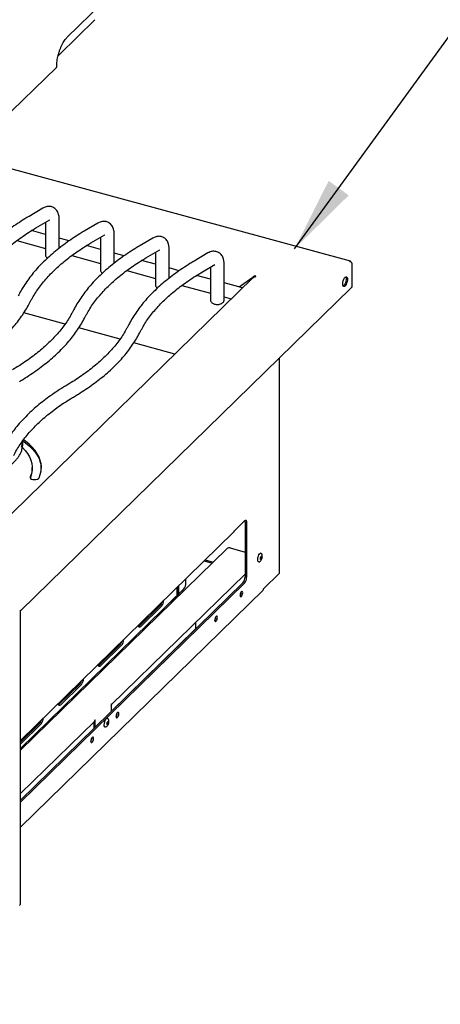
# Model space of a CAD drawing. Header units: inches. Extents: x 35 to 165, y 14 to 119.
# Tile 38 of 39: x 141 to 150, y 88 to 108. Entities that reach past the tile are written whole.
import ezdxf

# ---------------------------------------------------------------- set-up
doc = ezdxf.new("R2010")
doc.units = ezdxf.units.IN
doc.header["$LTSCALE"] = 12
doc.header["$MEASUREMENT"] = 0
doc.layers.add('FORMAT', color=7, linetype='Continuous')
doc.dimstyles.new('SLDDIMSTYLE2', dxfattribs={"dimtxt": 0.18, "dimasz": 1.56, "dimexe": 0, "dimexo": 0.0625, "dimgap": 0, "dimtad": 0, "dimtih": 1, "dimtoh": 1, "dimdec": 0, "dimrnd": 1e-09, "dimzin": 0, "dimdsep": 46, "dimlunit": 5, "dimtxsty": 'Standard', "dimsah": 1, "dimcen": 0.09, "dimadec": 0, "dimazin": 0, "dimtfac": 1.56, "dimtdec": 0, "dimtofl": 0, "dimtmove": 0, "dimatfit": 3, "dimfxl": 1, "dimfrac": 2, "dimtolj": 1, "dimtzin": 0, "dimarcsym": 0})

msp = doc.modelspace()

# ---------------------------------------------------------------- linework, layer by layer
at = {"color": 7, "linetype": 'Continuous', "lineweight": 25}
for p, q in [((141.8893, 107.5641), (142.6252, 108.2824)), ((142.4703, 107.9309), (141.7344, 107.2126)), ((147.7677, 102.9265), (133.5751, 106.7837)), ((141.6691, 106.9419), (140.5181, 105.8185)), ((141.3903, 104.025), (141.1015, 103.8543)), ((141.2443, 103.6128), (141.533, 103.7836)), ((141.4446, 103.7313), (141.4446, 103.053)), ((141.533, 103.7836), (141.5328, 103.7835)), ((141.7251, 103.1927), (141.7251, 103.8164)), ((142.5312, 103.715), (142.2424, 103.5442)), ((141.4446, 103.4798), (141.1556, 103.5584)), ((142.866, 102.8826), (142.866, 103.5063)), ((140.849, 103.351), (141.4446, 103.1892)), ((141.9351, 103.3465), (141.7251, 103.4036)), ((142.3852, 103.3027), (142.6739, 103.4735)), ((142.5855, 103.4212), (142.5855, 102.7429)), ((142.6739, 103.4735), (142.6737, 103.4734)), ((143.6721, 103.4049), (143.3833, 103.2341)), ((142.5855, 103.1698), (142.2965, 103.2483)), ((143.076, 103.0365), (142.866, 103.0935)), ((143.5261, 102.9927), (143.8148, 103.1634)), ((143.7264, 103.1111), (143.7264, 102.4328)), ((143.8148, 103.1634), (143.8146, 103.1633)), ((144.0069, 102.5725), (144.0069, 103.1963)), ((144.813, 103.0948), (144.5242, 102.9241)), ((141.9899, 103.0409), (142.5855, 102.8791)), ((143.7264, 102.8597), (143.4374, 102.9382)), ((145.1478, 102.1228), (145.1478, 102.8862)), ((147.7964, 102.8808), (147.7964, 102.3929)), ((143.1308, 102.7309), (143.7264, 102.569)), ((144.2169, 102.7264), (144.0069, 102.7835)), ((144.667, 102.6826), (144.9557, 102.8534)), ((144.8673, 102.801), (144.8673, 102.1228)), ((144.9557, 102.8534), (144.9555, 102.8533)), ((145.7523, 102.5853), (139.4863, 96.4695)), ((144.8673, 102.5496), (144.5783, 102.6282)), ((145.5309, 102.3693), (145.1478, 102.4734)), ((145.7258, 102.5716), (145.4624, 102.3879)), ((145.7867, 102.5932), (145.7867, 102.6176)), ((140.9278, 95.6761), (147.7854, 102.3693)), ((144.2717, 102.4208), (144.8673, 102.2589)), ((145.1478, 102.1827), (145.298, 102.1419)), ((141.8492, 101.62), (140.994, 101.8525)), ((142.9901, 101.31), (142.1349, 101.5424)), ((144.1286, 101.0005), (143.2758, 101.2323)), ((146.2981, 96.4625), (146.2981, 100.9177)), ((141.1688, 98.6154), (141.1688, 98.6475)), ((145.354, 97.3312), (145.5728, 97.5447)), ((145.5834, 97.516), (145.5834, 96.3814)), ((145.6165, 97.507), (145.6165, 96.3724)), ((140.9225, 92.9904), (145.3443, 97.3063)), ((140.9225, 92.7854), (145.2095, 96.9696)), ((145.2729, 96.9797), (145.5834, 96.8953)), ((144.7349, 96.7115), (144.8993, 96.6668)), ((144.7545, 96.7306), (144.9188, 96.6859)), ((142.808, 93.7266), (145.5834, 96.4355)), ((144.3559, 96.2543), (144.3559, 96.3416)), ((145.9665, 96.1322), (146.2921, 96.4499)), ((140.9225, 91.7518), (145.5396, 96.2583)), ((140.9225, 91.7105), (145.5728, 96.2493)), ((144.173, 95.9955), (144.173, 96.1631)), ((144.1971, 96.0041), (144.1971, 96.1866)), ((144.2105, 96.017), (144.2105, 96.1996)), ((140.9225, 91.1936), (145.9568, 96.1072)), ((140.9225, 92.8229), (144.173, 95.9955)), ((144.1487, 95.9712), (144.0377, 95.8629)), ((144.1487, 95.9712), (144.1522, 95.9752)), ((144.173, 96.0106), (144.1971, 96.0041)), ((144.2105, 96.017), (144.1971, 96.0041)), ((144.2105, 96.032), (144.3121, 96.1313)), ((144.3054, 96.0872), (144.2754, 96.0954)), ((145.5011, 96.06), (145.5008, 96.0668)), ((143.8184, 95.7819), (143.3808, 95.3548)), ((143.8515, 95.7729), (143.414, 95.3458)), ((144.0377, 95.8629), (144.0373, 95.863)), ((144.0377, 95.8629), (144.0377, 95.8635)), ((140.9225, 89.602), (140.9225, 95.6598)), ((144.9761, 95.5476), (144.9758, 95.5544)), ((143.3808, 95.3548), (143.3756, 95.3503)), ((144.5627, 95.3157), (144.5627, 95.4393)), ((142.8049, 93.5901), (144.5498, 95.2932)), ((142.9871, 94.9705), (142.5495, 94.5435)), ((143.0202, 94.9615), (142.5827, 94.5344)), ((142.5495, 94.5435), (142.5443, 94.5389)), ((142.1558, 94.1591), (141.7182, 93.7321)), ((142.1889, 94.1501), (141.7514, 93.7231)), ((141.7182, 93.7321), (141.713, 93.7275)), ((142.8161, 93.7473), (142.8049, 93.7363)), ((142.8049, 93.7363), (142.8049, 93.5891)), ((142.9306, 93.5512), (142.9304, 93.558)), ((140.9225, 91.8863), (142.4579, 93.385)), ((141.3245, 93.3477), (140.9225, 92.9554)), ((141.3576, 93.3387), (140.9225, 92.914)), ((142.452, 93.2447), (142.452, 93.3792)), ((142.4772, 93.4166), (142.466, 93.4056)), ((142.4772, 93.2693), (142.4772, 93.4166)), ((140.9225, 91.7528), (142.452, 93.2457)), ((142.4056, 93.0387), (142.4053, 93.0455)), ((140.9159, 89.586), (140.9174, 89.5875))]:
    msp.add_line(p, q, dxfattribs=at)
at = {"color": 7, "linetype": 'Continuous', "lineweight": 25, "flags": 128}
for points in [[(141.6973, 107.1697), (141.7079, 107.1836), (141.7344, 107.2126)], [(145.7411, 102.5836), (145.7454, 102.5828), (145.7492, 102.5823)], [(145.7951, 102.6036), (145.8, 102.605), (145.8035, 102.6072), (145.8051, 102.6099), (145.8045, 102.6128), (145.8019, 102.6153), (145.7976, 102.6171), (145.7922, 102.6179), (145.7867, 102.6176)], [(147.6086, 102.4535), (147.6113, 102.4855), (147.619, 102.5192), (147.6309, 102.551), (147.6457, 102.5774), (147.6619, 102.5956), (147.6776, 102.6037), (147.6911, 102.6006), (147.7011, 102.5868), (147.7064, 102.5638), (147.7064, 102.5341), (147.7011, 102.5008), (147.6911, 102.4676), (147.6776, 102.4381), (147.6619, 102.4154), (147.6457, 102.4021), (147.6309, 102.3996), (147.619, 102.4081), (147.6113, 102.4268), (147.6086, 102.4535)], [(147.6715, 102.6018), (147.6759, 102.5937), (147.6812, 102.5707), (147.6812, 102.5409), (147.6759, 102.5076), (147.6659, 102.4744), (147.6524, 102.4449), (147.6367, 102.4223), (147.6205, 102.409), (147.6189, 102.4082)], [(140.9732, 99.2004), (141.0298, 99.1599), (141.1045, 99.0988), (141.1701, 99.0349), (141.2263, 98.9688), (141.2727, 98.9006), (141.309, 98.8309), (141.3352, 98.7599), (141.351, 98.6882), (141.3561, 98.6314)], [(141.3096, 98.4332), (141.3356, 98.5042), (141.3512, 98.576), (141.3563, 98.6481), (141.351, 98.7203), (141.3352, 98.7921), (141.309, 98.863), (141.2727, 98.9328), (141.2263, 99.0009), (141.1701, 99.0671), (141.1045, 99.1309), (141.0298, 99.192), (140.9895, 99.2213)], [(140.9639, 99.0627), (141.0217, 99.0024), (141.0722, 98.9375), (141.1123, 98.8706), (141.1419, 98.8023), (141.1607, 98.733), (141.1686, 98.6631), (141.1655, 98.5931), (141.1516, 98.5235), (141.1268, 98.4547)], [(141.1268, 98.4547), (141.1252, 98.4379), (141.1348, 98.4219), (141.1545, 98.4085), (141.1818, 98.3994), (141.2136, 98.3957), (141.2459, 98.3978), (141.2748, 98.4055), (141.297, 98.4178), (141.3096, 98.4332)], [(145.5728, 97.5447), (145.5813, 97.5515), (145.5895, 97.5549), (145.5971, 97.5549), (145.6037, 97.5514), (145.6092, 97.5445), (145.6132, 97.5345), (145.6157, 97.5219), (145.6165, 97.507)], [(145.8813, 96.6909), (145.8718, 96.687), (145.8592, 96.6898), (145.85, 96.7026), (145.8452, 96.7238), (145.8452, 96.7513), (145.85, 96.7821), (145.8592, 96.8128), (145.8718, 96.8401), (145.8863, 96.861), (145.9012, 96.8733), (145.9149, 96.8756), (145.9259, 96.8678), (145.9283, 96.864)], [(145.9352, 96.7899), (145.9339, 96.7769), (145.9303, 96.7635), (145.9249, 96.7516), (145.9186, 96.7431), (145.9122, 96.7392), (145.9068, 96.7406), (145.9032, 96.747), (145.9019, 96.7574), (145.9032, 96.7703), (145.9068, 96.7838), (145.9122, 96.7956), (145.9186, 96.8042), (145.9249, 96.8081), (145.9303, 96.8067), (145.9339, 96.8003), (145.9352, 96.7899)], [(145.9331, 96.7878), (145.932, 96.7765), (145.9288, 96.7648), (145.9241, 96.7544), (145.9186, 96.747), (145.913, 96.7436), (145.9083, 96.7447), (145.9051, 96.7503), (145.904, 96.7595), (145.9051, 96.7707), (145.9083, 96.7825), (145.913, 96.7929), (145.9186, 96.8003), (145.9241, 96.8037), (145.9288, 96.8025), (145.932, 96.7969), (145.9331, 96.7878)], [(145.9291, 96.7889), (145.928, 96.7776), (145.9248, 96.7659), (145.9201, 96.7555), (145.9146, 96.748), (145.909, 96.7446), (145.9085, 96.7446)], [(145.5343, 96.051), (145.5322, 96.068), (145.5263, 96.0785), (145.5175, 96.0807), (145.5071, 96.0743), (145.4968, 96.0604), (145.488, 96.041), (145.4821, 96.0191), (145.48, 95.998), (145.4821, 95.981), (145.488, 95.9706), (145.4968, 95.9684), (145.5071, 95.9747), (145.5175, 95.9886), (145.5263, 96.008), (145.5322, 96.0299), (145.5343, 96.051)], [(140.9268, 95.688), (140.9247, 95.6885), (140.9221, 95.687), (140.9196, 95.6835), (140.9174, 95.6788), (140.916, 95.6734), (140.9155, 95.6683), (140.916, 95.6641), (140.9174, 95.6615)], [(145.0092, 95.5386), (145.0072, 95.5556), (145.0013, 95.566), (144.9925, 95.5682), (144.9821, 95.5619), (144.9717, 95.548), (144.9629, 95.5286), (144.957, 95.5067), (144.955, 95.4856), (144.957, 95.4685), (144.9629, 95.4581), (144.9717, 95.4559), (144.9821, 95.4623), (144.9925, 95.4762), (145.0013, 95.4956), (145.0072, 95.5175), (145.0092, 95.5386)], [(143.414, 95.3458), (143.399, 95.3361), (143.3859, 95.3372), (143.3761, 95.349), (143.3709, 95.3702), (143.3703, 95.3796)], [(142.5827, 94.5344), (142.5677, 94.5247), (142.5546, 94.5258), (142.5448, 94.5376), (142.5396, 94.5588), (142.539, 94.5682)], [(141.7514, 93.7231), (141.7364, 93.7133), (141.7233, 93.7144), (141.7135, 93.7263), (141.7083, 93.7474), (141.7077, 93.7568)], [(142.9638, 93.5421), (142.9617, 93.5592), (142.9559, 93.5696), (142.9471, 93.5718), (142.9367, 93.5655), (142.9263, 93.5516), (142.9175, 93.5322), (142.9116, 93.5103), (142.9095, 93.4892), (142.9116, 93.4721), (142.9175, 93.4617), (142.9263, 93.4595), (142.9367, 93.4658), (142.9471, 93.4798), (142.9559, 93.4992), (142.9617, 93.5211), (142.9638, 93.5421)], [(142.6983, 93.2678), (142.6957, 93.2664), (142.682, 93.2641), (142.671, 93.272), (142.6639, 93.2893), (142.6615, 93.3141), (142.664, 93.3436)], [(142.664, 93.3436), (142.6711, 93.3748), (142.6822, 93.4042), (142.6959, 93.4286), (142.7108, 93.4454), (142.7253, 93.4527), (142.7378, 93.4499), (142.7453, 93.4408)], [(142.7198, 93.3452), (142.7231, 93.3587), (142.7282, 93.3709), (142.7345, 93.3801), (142.7409, 93.3847), (142.7465, 93.3842), (142.7504, 93.3785), (142.7521, 93.3686), (142.7512, 93.3559), (142.7479, 93.3425), (142.7428, 93.3302), (142.7365, 93.3211), (142.7301, 93.3164), (142.7245, 93.317), (142.7205, 93.3226), (142.7189, 93.3325), (142.7198, 93.3452)], [(142.7218, 93.3459), (142.7246, 93.3577), (142.7291, 93.3684), (142.7346, 93.3764), (142.7402, 93.3804), (142.7451, 93.3799), (142.7486, 93.375), (142.75, 93.3663), (142.7492, 93.3553), (142.7464, 93.3435), (142.7418, 93.3328), (142.7364, 93.3248), (142.7308, 93.3207), (142.7259, 93.3212), (142.7224, 93.3262), (142.721, 93.3348), (142.7218, 93.3459)], [(142.7416, 93.3807), (142.7446, 93.3761), (142.746, 93.3674), (142.7452, 93.3563), (142.7424, 93.3446), (142.7379, 93.3339), (142.7324, 93.3259), (142.7268, 93.3218), (142.7255, 93.3215)], [(142.4388, 93.0297), (142.4367, 93.0467), (142.4308, 93.0572), (142.422, 93.0594), (142.4116, 93.053), (142.4013, 93.0391), (142.3925, 93.0197), (142.3866, 92.9978), (142.3845, 92.9767), (142.3866, 92.9597), (142.3925, 92.9493), (142.4013, 92.9471), (142.4116, 92.9534), (142.422, 92.9673), (142.4308, 92.9867), (142.4367, 93.0086), (142.4388, 93.0297)]]:
    msp.add_lwpolyline(points, dxfattribs=at)
at = {"color": 7, "linetype": 'Continuous', "lineweight": 25}
for centre, radius, start, end in [((141.656, 106.9569), 0.0199, 311.05689, 357.54778), ((140.5619, 99.1793), 0.401, 344.41217, 0.43497), ((140.5698, 99.1388), 0.4014, 344.09798, 7.75702), ((140.6961, 98.6176), 0.4727, 336.41867, 359.7292), ((145.4977, 97.5194), 0.0857, 357.78523, 20.40632), ((145.2514, 96.9108), 0.0722, 72.69603, 125.39891), ((145.9129, 96.7921), 0.0166, 348.74178, 44.7627), ((145.3916, 96.3802), 0.1917, 320.51294, 0.34344), ((145.4248, 96.3712), 0.1917, 320.51294, 0.34344), ((146.2807, 96.4631), 0.0174, 310.64064, 357.99746), ((144.1642, 96.2532), 0.1917, 320.51294, 0.34344), ((145.374, 96.0609), 0.1271, 326.73912, 359.58365), ((145.9327, 96.1311), 0.0339, 315.35447, 1.91129), ((143.6939, 95.8903), 0.165, 318.94529, 346.66139), ((143.7063, 95.8937), 0.189, 320.23627, 359.46237), ((144.849, 95.5485), 0.1271, 326.73912, 359.58365), ((142.8626, 95.0789), 0.165, 318.94529, 346.66139), ((142.875, 95.0823), 0.189, 320.23627, 359.46237), ((142.0313, 94.2675), 0.165, 318.94529, 346.66139), ((142.0437, 94.271), 0.189, 320.23627, 359.46237), ((142.7884, 93.7462), 0.0276, 306.43087, 2.13578), ((142.8036, 93.5521), 0.1271, 326.73912, 359.58365), ((141.2, 93.4561), 0.165, 318.94529, 346.66139), ((141.2124, 93.4596), 0.189, 320.23627, 359.46237), ((142.438, 93.4047), 0.0281, 315.35447, 1.91129), ((142.2785, 93.0396), 0.1271, 326.73912, 359.58365), ((140.8878, 89.5851), 0.0281, 315.35447, 1.91129)]:
    msp.add_arc(centre, radius, start, end, dxfattribs=at)
for points, knots in [([(141.6759, 106.9561), (141.676, 106.9656), (141.6763, 106.9933), (141.6799, 107.0424), (141.6881, 107.1032), (141.7002, 107.1659), (141.7161, 107.229), (141.7354, 107.2909), (141.7577, 107.3503), (141.7824, 107.4059), (141.8089, 107.4564), (141.8363, 107.5004), (141.8636, 107.5373), (141.8809, 107.5553), (141.8893, 107.5641)], [0, 0, 0, 0, 0.0458186, 0.1325968, 0.2199468, 0.3077752, 0.3958751, 0.4840698, 0.5721599, 0.6599562, 0.7472609, 0.8338332, 0.9193789, 1, 1, 1, 1]), ([(141.7251, 103.8164), (141.7248, 103.8269), (141.7241, 103.8538), (141.7167, 103.8948), (141.7015, 103.9376), (141.6798, 103.9751), (141.6521, 104.0068), (141.6182, 104.0326), (141.5793, 104.0509), (141.5372, 104.0603), (141.4951, 104.0609), (141.4537, 104.0535), (141.4187, 104.0408), (141.3982, 104.0294), (141.3903, 104.025)], [0, 0, 0, 0, 0.0628556, 0.1605397, 0.2530452, 0.3411079, 0.4262754, 0.5099426, 0.5999818, 0.6867542, 0.7716575, 0.8569089, 0.9447181, 1, 1, 1, 1]), ([(141.1015, 103.8543), (141.0734, 103.8375), (140.9918, 103.7886), (140.8623, 103.7053), (140.7154, 103.6033), (140.5761, 103.4981), (140.4446, 103.39), (140.3211, 103.2792), (140.2058, 103.1657), (140.0989, 103.0497), (140.0007, 102.9315), (139.9112, 102.8112), (139.8308, 102.6891), (139.7735, 102.5902), (139.7436, 102.5321), (139.7351, 102.5157)], [0, 0, 0, 0, 0.0442602, 0.1283711, 0.2125047, 0.2966446, 0.3807732, 0.4648717, 0.5489163, 0.6328785, 0.7167245, 0.800417, 0.8839164, 0.9671838, 1, 1, 1, 1]), ([(142.866, 103.5063), (142.8657, 103.5168), (142.865, 103.5437), (142.8576, 103.5847), (142.8424, 103.6275), (142.8207, 103.665), (142.793, 103.6967), (142.7591, 103.7225), (142.7202, 103.7408), (142.6781, 103.7502), (142.636, 103.7508), (142.5946, 103.7434), (142.5596, 103.7307), (142.5391, 103.7193), (142.5312, 103.715)], [0, 0, 0, 0, 0.0628556, 0.1605397, 0.2530452, 0.3411079, 0.4262754, 0.5099426, 0.5999818, 0.6867542, 0.7716575, 0.8569089, 0.9447181, 1, 1, 1, 1]), ([(139.9855, 102.3892), (139.9956, 102.4087), (140.0253, 102.466), (140.0812, 102.5604), (140.1564, 102.6719), (140.2402, 102.7818), (140.3325, 102.8902), (140.4331, 102.9967), (140.542, 103.1014), (140.6589, 103.2039), (140.7838, 103.3042), (140.9165, 103.4022), (141.0567, 103.4975), (141.1676, 103.5672), (141.2313, 103.6051), (141.2443, 103.6128)], [0, 0, 0, 0, 0.0442631, 0.1300818, 0.2156379, 0.3009126, 0.3859604, 0.4708328, 0.5555755, 0.6402273, 0.7248202, 0.8093797, 0.8939259, 0.9784712, 1, 1, 1, 1]), ([(142.2424, 103.5442), (142.2143, 103.5274), (142.1327, 103.4786), (142.0032, 103.3952), (141.8563, 103.2932), (141.717, 103.188), (141.5855, 103.08), (141.462, 102.9691), (141.3467, 102.8556), (141.2398, 102.7396), (141.1416, 102.6214), (141.0521, 102.5012), (140.9717, 102.379), (140.9144, 102.2802), (140.8845, 102.222), (140.876, 102.2056)], [0, 0, 0, 0, 0.0442602, 0.1283711, 0.2125047, 0.2966446, 0.3807732, 0.4648717, 0.5489163, 0.6328785, 0.7167245, 0.800417, 0.8839164, 0.9671838, 1, 1, 1, 1]), ([(141.1264, 102.0791), (141.1365, 102.0986), (141.1662, 102.1559), (141.2221, 102.2503), (141.2973, 102.3618), (141.3811, 102.4718), (141.4734, 102.5801), (141.574, 102.6867), (141.6829, 102.7913), (141.7998, 102.8938), (141.9247, 102.9941), (142.0574, 103.0921), (142.1976, 103.1874), (142.3085, 103.2571), (142.3722, 103.2951), (142.3852, 103.3027)], [0, 0, 0, 0, 0.0442631, 0.1300818, 0.2156379, 0.3009126, 0.3859604, 0.4708328, 0.5555755, 0.6402273, 0.7248202, 0.8093797, 0.8939259, 0.9784712, 1, 1, 1, 1]), ([(144.0069, 103.1963), (144.0066, 103.2068), (144.0059, 103.2336), (143.9985, 103.2747), (143.9833, 103.3174), (143.9616, 103.3549), (143.9339, 103.3866), (143.9, 103.4125), (143.8611, 103.4307), (143.819, 103.4401), (143.7769, 103.4408), (143.7355, 103.4333), (143.7005, 103.4206), (143.68, 103.4093), (143.6721, 103.4049)], [0, 0, 0, 0, 0.06285561, 0.16053971, 0.25304522, 0.34110785, 0.42627545, 0.50994261, 0.59998177, 0.68675419, 0.77165745, 0.85690886, 0.94471813, 1, 1, 1, 1]), ([(143.3833, 103.2341), (143.3552, 103.2173), (143.2736, 103.1685), (143.1441, 103.0851), (142.9972, 102.9831), (142.8579, 102.878), (142.7264, 102.7699), (142.6029, 102.659), (142.4876, 102.5455), (142.3807, 102.4296), (142.2825, 102.3113), (142.193, 102.1911), (142.1126, 102.0689), (142.0553, 101.9701), (142.0254, 101.912), (142.0169, 101.8955)], [0, 0, 0, 0, 0.0442602, 0.1283711, 0.2125047, 0.2966446, 0.3807732, 0.4648717, 0.5489163, 0.6328785, 0.7167245, 0.800417, 0.8839164, 0.9671838, 1, 1, 1, 1]), ([(145.1478, 102.8862), (145.1475, 102.8967), (145.1468, 102.9236), (145.1394, 102.9646), (145.1242, 103.0074), (145.1025, 103.0449), (145.0748, 103.0765), (145.0409, 103.1024), (145.002, 103.1206), (144.9599, 103.1301), (144.9178, 103.1307), (144.8764, 103.1232), (144.8414, 103.1105), (144.8209, 103.0992), (144.813, 103.0948)], [0, 0, 0, 0, 0.06285561, 0.16053971, 0.25304522, 0.34110785, 0.42627545, 0.50994261, 0.59998177, 0.68675419, 0.77165745, 0.85690886, 0.94471813, 1, 1, 1, 1]), ([(141.4454, 103.0536), (141.4452, 103.0512), (141.4439, 103.0404), (141.4506, 103.0218), (141.4636, 103.0011), (141.4765, 102.9911), (141.4829, 102.9862)], [0, 0, 0, 0, 0.0876346, 0.4008643, 0.7017116, 1, 1, 1, 1]), ([(142.2673, 101.7691), (142.2774, 101.7886), (142.3071, 101.8458), (142.363, 101.9403), (142.4382, 102.0517), (142.522, 102.1617), (142.6143, 102.27), (142.7149, 102.3766), (142.8238, 102.4812), (142.9407, 102.5838), (143.0656, 102.6841), (143.1983, 102.782), (143.3385, 102.8774), (143.4494, 102.947), (143.5131, 102.985), (143.5261, 102.9927)], [0, 0, 0, 0, 0.0442631, 0.1300818, 0.2156379, 0.3009126, 0.3859604, 0.4708328, 0.5555755, 0.6402273, 0.7248202, 0.8093797, 0.8939259, 0.9784712, 1, 1, 1, 1]), ([(144.5242, 102.9241), (144.4961, 102.9072), (144.4145, 102.8584), (144.285, 102.7751), (144.1381, 102.673), (143.9988, 102.5679), (143.8673, 102.4598), (143.7438, 102.3489), (143.6285, 102.2354), (143.5216, 102.1195), (143.4234, 102.0013), (143.3339, 101.881), (143.2535, 101.7589), (143.1962, 101.66), (143.1663, 101.6019), (143.1578, 101.5854)], [0, 0, 0, 0, 0.0442602, 0.1283711, 0.2125047, 0.2966446, 0.3807732, 0.4648717, 0.5489163, 0.6328785, 0.7167245, 0.800417, 0.8839164, 0.9671838, 1, 1, 1, 1]), ([(147.7817, 102.9078), (147.7809, 102.9107), (147.7789, 102.9183), (147.7723, 102.9254), (147.7629, 102.9283), (147.7557, 102.9247), (147.7522, 102.9229)], [0, 0, 0, 0, 0.1677399, 0.4451599, 0.72258, 1, 1, 1, 1]), ([(147.7522, 102.9229), (147.7577, 102.922), (147.7632, 102.9202), (147.7735, 102.9148), (147.7782, 102.9114), (147.7863, 102.9035), (147.7896, 102.899), (147.7944, 102.8899), (147.7959, 102.8852), (147.7964, 102.8808)], [0, 0, 0, 0, 0.25, 0.25, 0.5, 0.5, 0.75, 0.75, 1, 1, 1, 1]), ([(142.5863, 102.7435), (142.5861, 102.7412), (142.5848, 102.7304), (142.5915, 102.7117), (142.6045, 102.691), (142.6174, 102.6811), (142.6238, 102.6761)], [0, 0, 0, 0, 0.08763461, 0.40086432, 0.70171157, 1, 1, 1, 1]), ([(143.4082, 101.459), (143.4183, 101.4785), (143.448, 101.5358), (143.5039, 101.6302), (143.5791, 101.7417), (143.6629, 101.8516), (143.7552, 101.96), (143.8558, 102.0665), (143.9647, 102.1711), (144.0816, 102.2737), (144.2065, 102.374), (144.3392, 102.4719), (144.4794, 102.5673), (144.5903, 102.637), (144.654, 102.6749), (144.667, 102.6826)], [0, 0, 0, 0, 0.0442631, 0.1300818, 0.2156379, 0.3009126, 0.3859604, 0.4708328, 0.5555755, 0.6402273, 0.7248202, 0.8093797, 0.8939259, 0.9784712, 1, 1, 1, 1]), ([(145.7867, 102.6176), (145.7807, 102.616), (145.7746, 102.6133), (145.7629, 102.6066), (145.7573, 102.6026), (145.7468, 102.5939), (145.7419, 102.5892), (145.7331, 102.58), (145.7292, 102.5755), (145.7258, 102.5716)], [0, 0, 0, 0, 0.25, 0.25, 0.5, 0.5, 0.75, 0.75, 1, 1, 1, 1]), ([(145.7287, 102.5745), (145.7329, 102.5781), (145.7391, 102.5833), (145.7482, 102.5874), (145.7526, 102.5882), (145.7547, 102.5885)], [0, 0, 0, 0, 0.5281048, 0.770268, 1, 1, 1, 1]), ([(145.7529, 102.5848), (145.7543, 102.5865), (145.7601, 102.5933), (145.7749, 102.6006), (145.7884, 102.6026), (145.7951, 102.6036)], [0, 0, 0, 0, 0.1369424, 0.5684712, 1, 1, 1, 1]), ([(143.7272, 102.4335), (143.727, 102.4311), (143.7257, 102.4203), (143.7324, 102.4017), (143.7454, 102.381), (143.7583, 102.371), (143.7647, 102.366)], [0, 0, 0, 0, 0.0876346, 0.4008643, 0.7017116, 1, 1, 1, 1]), ([(147.7964, 102.3929), (147.7954, 102.3874), (147.7937, 102.3783), (147.7874, 102.3723), (147.7848, 102.3698)], [0, 0, 0, 0, 0.594298, 1, 1, 1, 1]), ([(139.76, 100.7405), (139.7881, 100.7573), (139.8696, 100.8062), (139.9992, 100.8895), (140.1461, 100.9915), (140.2854, 101.0967), (140.4169, 101.2048), (140.5404, 101.3156), (140.6557, 101.4291), (140.7626, 101.5451), (140.8608, 101.6633), (140.9503, 101.7836), (141.0307, 101.9057), (141.088, 102.0045), (141.1179, 102.0627), (141.1264, 102.0791)], [0, 0, 0, 0, 0.0442602, 0.1283711, 0.2125047, 0.2966446, 0.3807732, 0.4648717, 0.5489163, 0.6328785, 0.7167245, 0.800417, 0.8839164, 0.9671838, 1, 1, 1, 1]), ([(144.8681, 102.1234), (144.8679, 102.121), (144.8666, 102.1102), (144.8732, 102.0915), (144.8868, 102.0707), (144.9068, 102.0537), (144.9328, 102.0401), (144.9648, 102.0309), (145.0005, 102.027), (145.0368, 102.0287), (145.0718, 102.0363), (145.1018, 102.0494), (145.1251, 102.0671), (145.1403, 102.0884), (145.148, 102.108), (145.1469, 102.1196), (145.1466, 102.123)], [0, 0, 0, 0, 0.0198583, 0.090837, 0.1590099, 0.2306406, 0.3103148, 0.3969504, 0.4838964, 0.5705684, 0.6585697, 0.7500348, 0.8302916, 0.9024885, 0.9714668, 1, 1, 1, 1]), ([(142.0169, 101.8955), (142.0068, 101.876), (141.9771, 101.8187), (141.9211, 101.7243), (141.846, 101.6129), (141.7622, 101.5029), (141.6699, 101.3945), (141.5693, 101.288), (141.4604, 101.1834), (141.3435, 101.0808), (141.2186, 100.9805), (141.0859, 100.8826), (140.9456, 100.7872), (140.8348, 100.7175), (140.7711, 100.6796), (140.7581, 100.6719)], [0, 0, 0, 0, 0.0442631, 0.1300818, 0.2156379, 0.3009126, 0.3859604, 0.4708328, 0.5555755, 0.6402273, 0.7248202, 0.8093797, 0.8939259, 0.9784712, 1, 1, 1, 1]), ([(140.9009, 100.4304), (140.929, 100.4473), (141.0105, 100.4961), (141.1401, 100.5794), (141.287, 100.6815), (141.4263, 100.7866), (141.5578, 100.8947), (141.6813, 101.0056), (141.7966, 101.1191), (141.9035, 101.235), (142.0017, 101.3532), (142.0912, 101.4735), (142.1716, 101.5956), (142.2289, 101.6945), (142.2588, 101.7526), (142.2673, 101.7691)], [0, 0, 0, 0, 0.0442602, 0.1283711, 0.2125047, 0.2966446, 0.3807732, 0.4648717, 0.5489163, 0.6328785, 0.7167245, 0.800417, 0.8839164, 0.9671838, 1, 1, 1, 1]), ([(143.1578, 101.5854), (143.1477, 101.566), (143.118, 101.5087), (143.062, 101.4142), (142.9869, 101.3028), (142.9031, 101.1928), (142.8108, 101.0845), (142.7102, 100.9779), (142.6013, 100.8733), (142.4844, 100.7707), (142.3595, 100.6704), (142.2268, 100.5725), (142.0865, 100.4771), (141.9757, 100.4075), (141.912, 100.3695), (141.899, 100.3618)], [0, 0, 0, 0, 0.0442631, 0.1300818, 0.2156379, 0.3009126, 0.3859604, 0.4708328, 0.5555755, 0.6402273, 0.7248202, 0.8093797, 0.8939259, 0.9784712, 1, 1, 1, 1]), ([(142.0418, 100.1204), (142.0699, 100.1372), (142.1514, 100.186), (142.281, 100.2694), (142.4279, 100.3714), (142.5672, 100.4765), (142.6987, 100.5846), (142.8222, 100.6955), (142.9375, 100.809), (143.0444, 100.9249), (143.1426, 101.0432), (143.2321, 101.1634), (143.3125, 101.2856), (143.3698, 101.3844), (143.3997, 101.4425), (143.4082, 101.459)], [0, 0, 0, 0, 0.0442602, 0.1283711, 0.2125047, 0.2966446, 0.3807732, 0.4648717, 0.5489163, 0.6328785, 0.7167245, 0.800417, 0.8839164, 0.9671838, 1, 1, 1, 1]), ([(141.899, 100.3618), (141.8709, 100.345), (141.7894, 100.2962), (141.6598, 100.2128), (141.5129, 100.1108), (141.3737, 100.0057), (141.2421, 99.8976), (141.1186, 99.7867), (141.0033, 99.6732), (140.8965, 99.5573), (140.7982, 99.439), (140.7087, 99.3188), (140.6283, 99.1966), (140.571, 99.0978), (140.5411, 99.0396), (140.5326, 99.0232)], [0, 0, 0, 0, 0.0442602, 0.1283711, 0.2125047, 0.2966446, 0.3807732, 0.4648717, 0.5489163, 0.6328785, 0.7167245, 0.800417, 0.8839164, 0.9671838, 1, 1, 1, 1]), ([(140.783, 98.8967), (140.7931, 98.9162), (140.8228, 98.9735), (140.8788, 99.068), (140.9539, 99.1794), (141.0377, 99.2894), (141.13, 99.3977), (141.2307, 99.5043), (141.3395, 99.6089), (141.4565, 99.7115), (141.5814, 99.8118), (141.714, 99.9097), (141.8543, 100.005), (141.9651, 100.0747), (142.0289, 100.1127), (142.0418, 100.1204)], [0, 0, 0, 0, 0.0442631, 0.1300818, 0.2156379, 0.3009126, 0.3859604, 0.4708328, 0.5555755, 0.6402273, 0.7248202, 0.8093797, 0.8939259, 0.9784712, 1, 1, 1, 1]), ([(140.6297, 98.6383), (140.6471, 98.6493), (140.6895, 98.6762), (140.7485, 98.7225), (140.8074, 98.7765), (140.8576, 98.833), (140.8993, 98.8915), (140.9311, 98.9517), (140.9495, 98.995), (140.9545, 99.0182), (140.9551, 99.0207)], [0, 0, 0, 0, 0.1018033, 0.2491282, 0.396441, 0.5436265, 0.6905219, 0.8369208, 0.9826232, 1, 1, 1, 1]), ([(145.354, 97.3312), (145.3537, 97.3281), (145.353, 97.322), (145.3497, 97.3138), (145.3461, 97.3079), (145.3432, 97.3054), (145.3424, 97.3047)], [0, 0, 0, 0, 0.2973468, 0.5946936, 0.8920403, 1, 1, 1, 1]), ([(145.8807, 96.6905), (145.8848, 96.6932), (145.8971, 96.7013), (145.9119, 96.7174), (145.9269, 96.7408), (145.9327, 96.7581), (145.9363, 96.7688)], [0, 0, 0, 0, 0.1506392, 0.4530213, 0.6590835, 1, 1, 1, 1]), ([(145.9363, 96.7688), (145.9388, 96.7806), (145.9422, 96.7971), (145.9414, 96.8221), (145.9381, 96.8429), (145.9313, 96.8575), (145.928, 96.8645)], [0, 0, 0, 0, 0.36224221, 0.50695919, 0.7639216, 1, 1, 1, 1]), ([(140.9174, 95.6615), (140.9199, 95.661), (140.923, 95.6603), (140.9221, 95.6599), (140.9219, 95.6598)], [0, 0, 0, 0, 0.8095746, 1, 1, 1, 1]), ([(140.9175, 95.6768), (140.9181, 95.6764), (140.9218, 95.6737), (140.9269, 95.6746), (140.9305, 95.6789), (140.9281, 95.685), (140.9268, 95.688)], [0, 0, 0, 0, 0.0563961, 0.3709307, 0.6854654, 1, 1, 1, 1]), ([(144.5494, 95.2936), (144.5519, 95.296), (144.5583, 95.3021), (144.561, 95.3106), (144.5627, 95.3157)], [0, 0, 0, 0, 0.40570197, 1, 1, 1, 1]), ([(142.6977, 93.2674), (142.7018, 93.2701), (142.7141, 93.2782), (142.7288, 93.2943), (142.7439, 93.3177), (142.7497, 93.335), (142.7533, 93.3457)], [0, 0, 0, 0, 0.1506392, 0.4530213, 0.6590835, 1, 1, 1, 1]), ([(142.7533, 93.3457), (142.7557, 93.3576), (142.7591, 93.3741), (142.7584, 93.3991), (142.755, 93.4199), (142.7482, 93.4344), (142.745, 93.4414)], [0, 0, 0, 0, 0.3622422, 0.5069592, 0.7639216, 1, 1, 1, 1]), ([(140.9219, 89.6019), (140.9221, 89.601), (140.923, 89.5961), (140.9199, 89.5914), (140.9174, 89.5875)], [0, 0, 0, 0, 0.1904254, 1, 1, 1, 1])]:
    msp.add_open_spline(points, degree=3, knots=knots, dxfattribs=at)

# ---------------------------------------------------------------- leaders
at = {"layer": 'FORMAT'}
for points in [[(146.6079, 103.1787), (150.4833, 108.5037), (151.9833, 108.5037)], [(147.92, 84.4892), (151.7685, 88.8658), (153.2685, 88.8658)]]:
    msp.add_leader(points, dimstyle='SLDDIMSTYLE2', dxfattribs=at)

doc.saveas('drawing.dxf')
